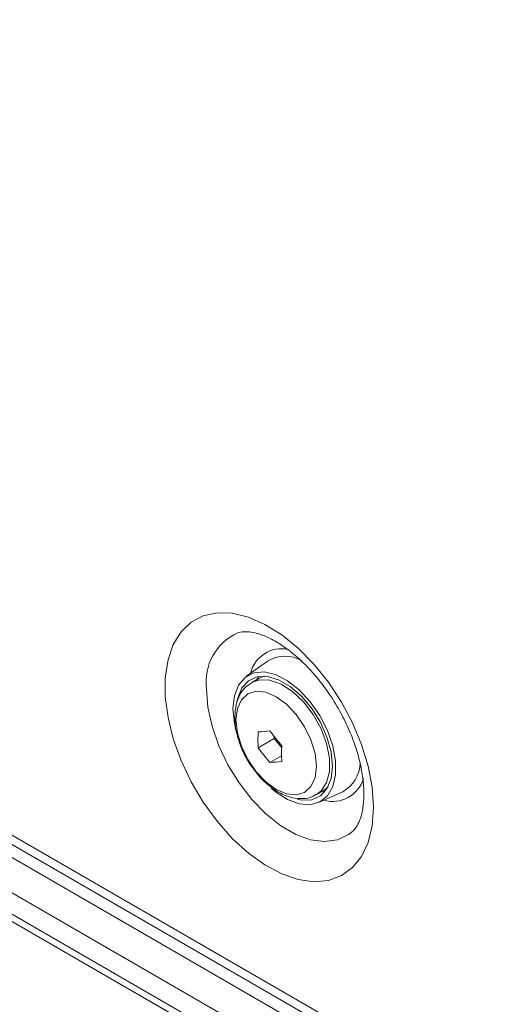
# Model space of a CAD drawing. Header units: millimetres. Extents: x 0 to 1118, y 0 to 864.
# Tile 187 of 256: x 150 to 160, y 637 to 660. Entities that reach past the tile are written whole.
import ezdxf

# ---------------------------------------------------------------- set-up
doc = ezdxf.new("R2010")
doc.units = ezdxf.units.MM

msp = doc.modelspace()

# ---------------------------------------------------------------- linework, layer by layer
at = {"color": 9, "linetype": 'Continuous', "lineweight": 0}
for p, q in [((208.9476, 606.7378), (76.1408, 683.4056)), ((76.6507, 682.5907), (208.6498, 606.3892)), ((208.2963, 605.7768), (76.2971, 681.9783)), ((76.2971, 681.484), (208.2963, 605.2825)), ((208.3998, 605.0536), (76.4007, 681.2551))]:
    msp.add_line(p, q, dxfattribs=at)
at = {"color": 7, "linetype": 'Continuous', "lineweight": 15}
for p, q in [((76.2754, 683.108), (209.0823, 606.4402)), ((76.7239, 681.0684), (208.4303, 605.0359)), ((155.3194, 645.1475), (154.8221, 644.7884)), ((155.1055, 644.7389), (154.9558, 644.6524)), ((155.1047, 643.1401), (155.4754, 643.3541)), ((155.4754, 643.4019), (155.4754, 643.3541)), ((155.4754, 643.3541), (155.6505, 643.1362)), ((155.3787, 642.7992), (155.6485, 642.9549)), ((156.4557, 642.0543), (156.6054, 642.1407)), ((156.5065, 641.8705), (157.0662, 642.1216)), ((156.6582, 642.131), (156.575, 642.1245))]:
    msp.add_line(p, q, dxfattribs=at)
at = {"color": 9, "linetype": 'Continuous', "lineweight": 0, "flags": 128}
for points in [[(157.7762, 641.7595), (157.7449, 642.2251), (157.6518, 642.7146), (157.4995, 643.2156), (157.2917, 643.715), (157.0339, 644.1998), (156.7328, 644.6576), (156.3961, 645.0764), (156.0326, 645.4454), (155.6517, 645.7551), (155.2632, 645.9974), (154.8773, 646.1661), (154.5039, 646.2568), (154.1527, 646.2671), (153.8327, 646.1968), (153.5524, 646.0477), (153.3188, 645.8236), (153.1382, 645.5304), (153.0151, 645.1756), (152.9527, 644.7685), (152.9527, 644.3196), (153.0151, 643.8405), (153.1382, 643.3436), (153.3188, 642.8418), (153.5524, 642.3481), (153.8327, 641.8752), (154.1527, 641.4355), (154.5039, 641.0403), (154.8773, 640.6999), (155.2632, 640.423), (155.6517, 640.2168), (156.0326, 640.0867), (156.3961, 640.036), (156.7328, 640.0661), (157.0339, 640.1762), (157.2917, 640.3634), (157.4995, 640.6229), (157.6518, 640.9479), (157.7449, 641.3301), (157.7762, 641.7595)], [(154.9519, 644.6501), (155.1374, 644.7156), (155.378, 644.7074), (155.6392, 644.6142), (155.9045, 644.4417), (156.1574, 644.2009), (156.3818, 643.9068), (156.5639, 643.5779), (156.6919, 643.2349), (156.7581, 642.8994), (156.7581, 642.5924), (156.6919, 642.3332), (156.5639, 642.1381), (156.4501, 642.0511)], [(157.2883, 641.1973), (157.2013, 641.1291), (156.9431, 641.0064), (156.6462, 640.9655), (156.3205, 641.0078), (155.9771, 641.1319), (155.6278, 641.3335), (155.2845, 641.6059), (154.9587, 641.9396), (154.6618, 642.3234), (154.4036, 642.7442), (154.1931, 643.1876), (154.0374, 643.6385), (153.9418, 644.0816), (153.9096, 644.5019)], [(154.5908, 643.7857), (154.6226, 643.4888), (154.7157, 643.1755), (154.8638, 642.8672), (155.0568, 642.5847), (155.2815, 642.3475), (155.5227, 642.1716), (155.7639, 642.069), (155.9887, 642.0467), (156.1817, 642.1063), (156.3298, 642.2437), (156.4229, 642.4495), (156.4547, 642.7097), (156.4229, 643.0066), (156.3298, 643.3199), (156.1817, 643.6282), (155.9887, 643.9107), (155.7639, 644.1479), (155.5227, 644.3238), (155.2815, 644.4264), (155.0568, 644.4487), (154.8638, 644.3891), (154.7157, 644.2517), (154.6226, 644.0459), (154.5908, 643.7857)]]:
    msp.add_lwpolyline(points, dxfattribs=at)
at = {"color": 7, "linetype": 'Continuous', "lineweight": 15, "flags": 128}
for points in [[(154.5208, 644.047), (154.553, 644.3462), (154.6477, 644.5921), (154.8, 644.7715), (155.0015, 644.8748), (155.2414, 644.8962), (155.5069, 644.8347), (155.7834, 644.6937), (156.0563, 644.4806), (156.3107, 644.207), (156.5329, 643.8877), (156.711, 643.5398), (156.8353, 643.1821), (156.8992, 642.8339), (156.8992, 642.514), (156.8353, 642.2396), (156.711, 642.0255), (156.5329, 641.8832), (156.3107, 641.8204), (156.0563, 641.8406), (155.7834, 641.9425), (155.5069, 642.1208), (155.4164, 642.1956)], [(156.0174, 641.9456), (156.109, 641.9277), (156.3467, 641.9345), (156.5477, 642.0241), (156.7002, 642.1912), (156.7954, 642.4261), (156.8278, 642.7152), (156.7954, 643.0417), (156.7002, 643.3865), (156.5477, 643.7297), (156.3467, 644.0513), (156.109, 644.3326), (155.8483, 644.5573), (155.5798, 644.7123), (155.3191, 644.7886), (155.0814, 644.7818), (154.8805, 644.6922), (154.7279, 644.5251), (154.6327, 644.2902), (154.6204, 644.2323)], [(155.0775, 644.7227), (155.0815, 644.7292), (155.1235, 644.7894)], [(155.2506, 644.7951), (155.1794, 644.7738), (155.1055, 644.7389)], [(154.59, 643.5447), (154.553, 643.7107), (154.5208, 644.047)], [(156.6054, 642.1407), (156.6287, 642.155), (156.7267, 642.2382)]]:
    msp.add_lwpolyline(points, dxfattribs=at)
at = {"color": 9, "linetype": 'Continuous', "lineweight": 0}
for centre, radius, start, end in [((155.139, 644.6702), 1.2409, 114.1638, 187.79497), ((155.6451, 644.6984), 0.7354, 77.84755, 166.87421), ((156.8316, 642.6456), 0.7497, 254.13961, 343.25078)]:
    msp.add_arc(centre, radius, start, end, dxfattribs=at)
at = {"color": 7, "linetype": 'Continuous', "lineweight": 15}
for centre, radius, start, end in [((155.7285, 644.4659), 0.7949, 60.59581, 120.96915), ((158.7562, 643.3227), 3.656, 177.13593, 182.86407), ((154.8626, 647.7577), 4.2592, 273.25899, 276.96035), ((159.0899, 646.2326), 4.591, 216.0645, 221.52452), ((158.8161, 645.843), 4.5913, 216.06482, 221.52445), ((159.3042, 643.0064), 3.656, 177.13593, 182.86407), ((155.1365, 647.0525), 4.2602, 273.25913, 276.95959), ((156.6865, 642.8105), 0.7867, 298.86149, 357.87682)]:
    msp.add_arc(centre, radius, start, end, dxfattribs=at)
for points, knots in [([(154.6327, 645.8026), (154.6742, 645.8133), (154.7544, 645.834), (154.9414, 645.8257), (155.175, 645.7675), (155.449, 645.6458), (155.7401, 645.4641), (156.0391, 645.2236), (156.3352, 644.9289), (156.6176, 644.5869), (156.8764, 644.2075), (157.1023, 643.8022), (157.2879, 643.3844), (157.4278, 642.9682), (157.5187, 642.5683), (157.5604, 642.1989), (157.5559, 641.8736), (157.5119, 641.6032), (157.4391, 641.3978), (157.3606, 641.2664), (157.3107, 641.2223), (157.2894, 641.2035)], [0, 0, 0, 0, 0.0551412, 0.10651, 0.1613711, 0.2141697, 0.2667611, 0.3196971, 0.3732023, 0.4272269, 0.4816194, 0.5361948, 0.5907474, 0.6450276, 0.6988452, 0.7520354, 0.8045115, 0.856387, 0.9081856, 0.9608596, 1, 1, 1, 1]), ([(154.9559, 644.6422), (154.9093, 644.6146), (154.7965, 644.5478), (154.6742, 644.3708), (154.5816, 644.1368), (154.5705, 643.9516), (154.5646, 643.8534)], [0, 0, 0, 0, 0.1819124, 0.4402099, 0.7030125, 1, 1, 1, 1]), ([(154.5646, 643.8534), (154.5664, 643.7984), (154.5718, 643.6421), (154.6278, 643.3711), (154.748, 643.054), (154.8833, 642.7962), (154.9885, 642.6638), (155.0234, 642.6199)], [0, 0, 0, 0, 0.1348418, 0.383198, 0.6306469, 0.8774362, 1, 1, 1, 1]), ([(155.0234, 642.6199), (155.0572, 642.5733), (155.1587, 642.4337), (155.3635, 642.246), (155.6244, 642.0709), (155.8894, 641.9713), (156.1386, 641.9525), (156.3277, 641.9815), (156.4162, 642.0407), (156.4426, 642.0584)], [0, 0, 0, 0, 0.0888945, 0.2663934, 0.4464792, 0.6298426, 0.7868684, 0.936396, 1, 1, 1, 1])]:
    msp.add_open_spline(points, degree=3, knots=knots, dxfattribs=at)

doc.saveas('drawing.dxf')
